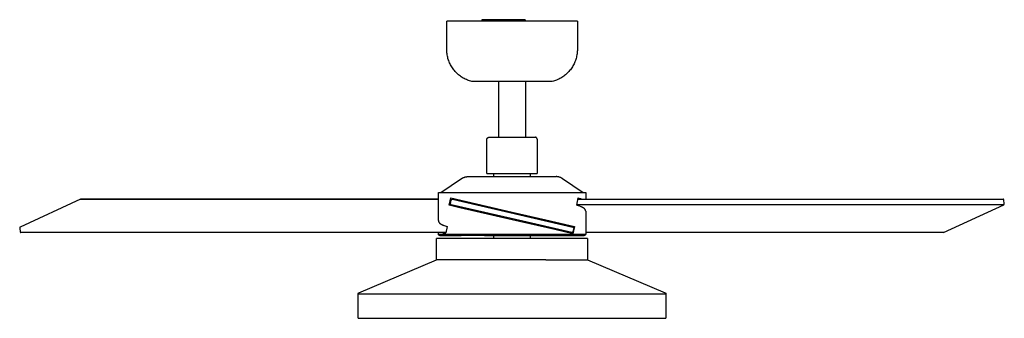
# Model space of a CAD drawing. Header units: millimetres. Extents: x 3041 to 5134, y -14138 to -12727.
# Tile 1 of 24: x 3041 to 4021, y -14138 to -13841. Entities that reach past the tile are written whole.
import ezdxf

# ---------------------------------------------------------------- set-up
doc = ezdxf.new("R2010")
doc.units = ezdxf.units.MM
doc.layers.add('Make2D$Visible$Curvas', color=7, linetype='Continuous')

msp = doc.modelspace()

# ---------------------------------------------------------------- linework, layer by layer
at = {"layer": 'Make2D$Visible$Curvas', "color": 7, "lineweight": -3, "true_color": 0xffffff}
for p, q in [((3465.93, -13870.34), (3465.93, -13842.46)), ((3530.93, -13842.46), (3465.93, -13842.46)), ((3502.21, -13841), (3500.93, -13841)), ((3500.93, -13841), (3500.93, -13842.46)), ((3517.93, -13841), (3502.21, -13841)), ((3502.21, -13841), (3502.21, -13842.46)), ((3520.93, -13841), (3517.93, -13841)), ((3517.93, -13841), (3517.93, -13842.46)), ((3520.93, -13841), (3520.93, -13842.46)), ((3540.93, -13841), (3520.93, -13841)), ((3595.93, -13842.46), (3530.93, -13842.46)), ((3543.93, -13841), (3540.93, -13841)), ((3540.93, -13841), (3540.93, -13842.46)), ((3543.93, -13841), (3543.93, -13842.46)), ((3595.93, -13842.46), (3595.93, -13870.34)), ((3465.93, -13870.34), (3465.93, -13870.34)), ((3465.95, -13871.49), (3465.93, -13870.34)), ((3466.01, -13872.65), (3465.95, -13871.49)), ((3466.11, -13873.79), (3466.01, -13872.65)), ((3466.25, -13874.94), (3466.11, -13873.79)), ((3466.43, -13876.08), (3466.25, -13874.94)), ((3466.65, -13877.21), (3466.43, -13876.08)), ((3466.91, -13878.33), (3466.65, -13877.21)), ((3595.21, -13877.21), (3594.95, -13878.33)), ((3595.43, -13876.08), (3595.21, -13877.21)), ((3595.61, -13874.94), (3595.43, -13876.08)), ((3595.75, -13873.79), (3595.61, -13874.94)), ((3595.85, -13872.65), (3595.75, -13873.79)), ((3595.91, -13871.49), (3595.85, -13872.65)), ((3595.93, -13870.34), (3595.91, -13871.49)), ((3467.21, -13879.45), (3466.91, -13878.33)), ((3467.54, -13880.55), (3467.21, -13879.45)), ((3467.92, -13881.64), (3467.54, -13880.55)), ((3468.33, -13882.72), (3467.92, -13881.64)), ((3468.78, -13883.78), (3468.33, -13882.72)), ((3469.27, -13884.83), (3468.78, -13883.78)), ((3469.79, -13885.86), (3469.27, -13884.83)), ((3470.35, -13886.87), (3469.79, -13885.86)), ((3470.94, -13887.85), (3470.35, -13886.87)), ((3591.52, -13886.87), (3590.92, -13887.85)), ((3592.07, -13885.86), (3591.52, -13886.87)), ((3592.6, -13884.83), (3592.07, -13885.86)), ((3593.08, -13883.78), (3592.6, -13884.83)), ((3593.53, -13882.72), (3593.08, -13883.78)), ((3593.94, -13881.64), (3593.53, -13882.72)), ((3594.32, -13880.55), (3593.94, -13881.64)), ((3594.66, -13879.45), (3594.32, -13880.55)), ((3594.95, -13878.33), (3594.66, -13879.45)), ((3471.57, -13888.82), (3470.94, -13887.85)), ((3472.23, -13889.77), (3471.57, -13888.82)), ((3472.92, -13890.69), (3472.23, -13889.77)), ((3473.64, -13891.59), (3472.92, -13890.69)), ((3474.4, -13892.46), (3473.64, -13891.59)), ((3475.18, -13893.31), (3474.4, -13892.46)), ((3476, -13894.12), (3475.18, -13893.31)), ((3476.84, -13894.91), (3476, -13894.12)), ((3477.71, -13895.67), (3476.84, -13894.91)), ((3478.6, -13896.4), (3477.71, -13895.67)), ((3479.52, -13897.09), (3478.6, -13896.4)), ((3480.46, -13897.76), (3479.52, -13897.09)), ((3582.34, -13897.09), (3581.4, -13897.76)), ((3583.26, -13896.4), (3582.34, -13897.09)), ((3584.16, -13895.67), (3583.26, -13896.4)), ((3585.03, -13894.91), (3584.16, -13895.67)), ((3585.87, -13894.12), (3585.03, -13894.91)), ((3586.68, -13893.31), (3585.87, -13894.12)), ((3587.47, -13892.46), (3586.68, -13893.31)), ((3588.22, -13891.59), (3587.47, -13892.46)), ((3588.95, -13890.69), (3588.22, -13891.59)), ((3589.64, -13889.77), (3588.95, -13890.69)), ((3590.3, -13888.82), (3589.64, -13889.77)), ((3590.92, -13887.85), (3590.3, -13888.82)), ((3481.43, -13898.39), (3480.46, -13897.76)), ((3482.42, -13898.98), (3481.43, -13898.39)), ((3483.42, -13899.55), (3482.42, -13898.98)), ((3484.45, -13900.07), (3483.42, -13899.55)), ((3485.49, -13900.56), (3484.45, -13900.07)), ((3486.55, -13901.02), (3485.49, -13900.56)), ((3487.63, -13901.43), (3486.55, -13901.02)), ((3488.72, -13901.81), (3487.63, -13901.43)), ((3489.82, -13902.15), (3488.72, -13901.81)), ((3490.93, -13902.46), (3489.82, -13902.15)), ((3530.93, -13902.46), (3490.93, -13902.46)), ((3517.69, -13957.86), (3517.69, -13902.46)), ((3570.93, -13902.46), (3530.93, -13902.46)), ((3544.18, -13902.46), (3544.18, -13957.86)), ((3572.05, -13902.15), (3570.93, -13902.46)), ((3573.15, -13901.81), (3572.05, -13902.15)), ((3574.24, -13901.43), (3573.15, -13901.81)), ((3575.31, -13901.02), (3574.24, -13901.43)), ((3576.37, -13900.56), (3575.31, -13901.02)), ((3577.42, -13900.07), (3576.37, -13900.56)), ((3578.44, -13899.55), (3577.42, -13900.07)), ((3579.45, -13898.98), (3578.44, -13899.55)), ((3580.44, -13898.39), (3579.45, -13898.98)), ((3581.4, -13897.76), (3580.44, -13898.39)), ((3505.96, -13959.76), (3505.97, -13959.69)), ((3505.96, -13959.83), (3505.96, -13959.76)), ((3505.96, -13959.9), (3505.96, -13959.83)), ((3505.96, -13993.82), (3505.96, -13959.9)), ((3505.97, -13959.62), (3505.99, -13959.55)), ((3505.97, -13959.69), (3505.97, -13959.62)), ((3505.99, -13959.55), (3506, -13959.48)), ((3506, -13959.48), (3506.01, -13959.42)), ((3506.01, -13959.42), (3506.03, -13959.35)), ((3506.03, -13959.35), (3506.05, -13959.28)), ((3506.05, -13959.28), (3506.07, -13959.21)), ((3506.07, -13959.21), (3506.1, -13959.15)), ((3506.1, -13959.15), (3506.13, -13959.08)), ((3506.13, -13959.08), (3506.15, -13959.02)), ((3506.15, -13959.02), (3506.19, -13958.96)), ((3506.19, -13958.96), (3506.22, -13958.9)), ((3506.22, -13958.9), (3506.25, -13958.84)), ((3506.25, -13958.84), (3506.29, -13958.78)), ((3506.29, -13958.78), (3506.33, -13958.72)), ((3506.33, -13958.72), (3506.37, -13958.66)), ((3506.37, -13958.66), (3506.42, -13958.61)), ((3506.42, -13958.61), (3506.46, -13958.55)), ((3506.46, -13958.55), (3506.51, -13958.5)), ((3506.51, -13958.5), (3506.56, -13958.45)), ((3506.56, -13958.45), (3506.61, -13958.4)), ((3506.61, -13958.4), (3506.66, -13958.35)), ((3506.66, -13958.35), (3506.71, -13958.31)), ((3506.71, -13958.31), (3506.77, -13958.27)), ((3506.77, -13958.27), (3506.82, -13958.23)), ((3506.82, -13958.23), (3506.88, -13958.19)), ((3506.88, -13958.19), (3506.94, -13958.15)), ((3506.94, -13958.15), (3507, -13958.11)), ((3507, -13958.11), (3507.06, -13958.08)), ((3507.06, -13958.08), (3507.13, -13958.05)), ((3507.13, -13958.05), (3507.19, -13958.02)), ((3507.19, -13958.02), (3507.25, -13957.99)), ((3507.25, -13957.99), (3507.32, -13957.97)), ((3507.32, -13957.97), (3507.39, -13957.95)), ((3507.39, -13957.95), (3507.45, -13957.93)), ((3507.45, -13957.93), (3507.52, -13957.91)), ((3507.52, -13957.91), (3507.59, -13957.89)), ((3507.59, -13957.89), (3507.66, -13957.88)), ((3507.66, -13957.88), (3507.73, -13957.87)), ((3507.73, -13957.87), (3507.8, -13957.86)), ((3507.8, -13957.86), (3507.87, -13957.85)), ((3507.87, -13957.85), (3507.94, -13957.85)), ((3507.94, -13957.85), (3508.01, -13957.85)), ((3508.01, -13957.85), (3530.93, -13957.85)), ((3530.93, -13957.86), (3530.93, -13957.85)), ((3530.93, -13957.85), (3530.93, -13957.86)), ((3530.93, -13957.85), (3553.86, -13957.85)), ((3530.93, -13957.86), (3530.93, -13957.86)), ((3553.93, -13957.85), (3553.86, -13957.85)), ((3554, -13957.85), (3553.93, -13957.85)), ((3554.07, -13957.86), (3554, -13957.85)), ((3554.14, -13957.87), (3554.07, -13957.86)), ((3554.21, -13957.88), (3554.14, -13957.87)), ((3554.27, -13957.89), (3554.21, -13957.88)), ((3554.34, -13957.91), (3554.27, -13957.89)), ((3554.41, -13957.93), (3554.34, -13957.91)), ((3554.48, -13957.95), (3554.41, -13957.93)), ((3554.54, -13957.97), (3554.48, -13957.95)), ((3554.61, -13957.99), (3554.54, -13957.97)), ((3554.67, -13958.02), (3554.61, -13957.99)), ((3554.74, -13958.05), (3554.67, -13958.02)), ((3554.8, -13958.08), (3554.74, -13958.05)), ((3554.86, -13958.11), (3554.8, -13958.08)), ((3554.92, -13958.15), (3554.86, -13958.11)), ((3554.98, -13958.19), (3554.92, -13958.15)), ((3555.04, -13958.23), (3554.98, -13958.19)), ((3555.1, -13958.27), (3555.04, -13958.23)), ((3555.15, -13958.31), (3555.1, -13958.27)), ((3555.21, -13958.35), (3555.15, -13958.31)), ((3555.26, -13958.4), (3555.21, -13958.35)), ((3555.31, -13958.45), (3555.26, -13958.4)), ((3555.36, -13958.5), (3555.31, -13958.45)), ((3555.4, -13958.55), (3555.36, -13958.5)), ((3555.45, -13958.61), (3555.4, -13958.55)), ((3555.49, -13958.66), (3555.45, -13958.61)), ((3555.53, -13958.72), (3555.49, -13958.66)), ((3555.57, -13958.78), (3555.53, -13958.72)), ((3555.61, -13958.84), (3555.57, -13958.78)), ((3555.65, -13958.9), (3555.61, -13958.84)), ((3555.68, -13958.96), (3555.65, -13958.9)), ((3555.71, -13959.02), (3555.68, -13958.96)), ((3555.74, -13959.08), (3555.71, -13959.02)), ((3555.77, -13959.15), (3555.74, -13959.08)), ((3555.79, -13959.21), (3555.77, -13959.15)), ((3555.81, -13959.28), (3555.79, -13959.21)), ((3555.83, -13959.35), (3555.81, -13959.28)), ((3555.85, -13959.42), (3555.83, -13959.35)), ((3555.87, -13959.48), (3555.85, -13959.42)), ((3555.88, -13959.55), (3555.87, -13959.48)), ((3555.89, -13959.62), (3555.88, -13959.55)), ((3555.9, -13959.69), (3555.89, -13959.62)), ((3555.9, -13959.76), (3555.9, -13959.69)), ((3555.91, -13959.83), (3555.9, -13959.76)), ((3555.91, -13959.9), (3555.91, -13959.83)), ((3555.91, -13959.9), (3555.91, -13993.82)), ((3505.96, -13993.82), (3530.93, -13993.82)), ((3512.81, -13996.96), (3512.81, -13993.82)), ((3530.93, -13993.82), (3555.91, -13993.82)), ((3549.05, -13993.82), (3549.05, -13996.96)), ((3460.2, -14012.71), (3480.73, -13998.99)), ((3480.73, -13998.99), (3481.07, -13998.77)), ((3480.73, -13998.99), (3480.73, -13998.99)), ((3481.07, -13998.77), (3481.41, -13998.57)), ((3481.41, -13998.57), (3481.76, -13998.38)), ((3481.76, -13998.38), (3482.11, -13998.19)), ((3482.11, -13998.19), (3482.48, -13998.02)), ((3482.48, -13998.02), (3482.84, -13997.87)), ((3482.84, -13997.87), (3483.21, -13997.72)), ((3483.21, -13997.72), (3483.59, -13997.59)), ((3483.59, -13997.59), (3483.97, -13997.47)), ((3483.97, -13997.47), (3484.35, -13997.36)), ((3484.35, -13997.36), (3484.74, -13997.26)), ((3484.74, -13997.26), (3485.13, -13997.18)), ((3485.13, -13997.18), (3485.53, -13997.11)), ((3485.53, -13997.11), (3485.92, -13997.05)), ((3485.92, -13997.05), (3486.32, -13997.01)), ((3486.32, -13997.01), (3486.72, -13996.98)), ((3486.72, -13996.98), (3487.11, -13996.96)), ((3487.11, -13996.96), (3530.93, -13996.96)), ((3530.93, -13996.96), (3574.75, -13996.96)), ((3575.15, -13996.98), (3574.75, -13996.96)), ((3575.55, -13997.01), (3575.15, -13996.98)), ((3575.94, -13997.05), (3575.55, -13997.01)), ((3576.34, -13997.11), (3575.94, -13997.05)), ((3576.73, -13997.18), (3576.34, -13997.11)), ((3577.12, -13997.26), (3576.73, -13997.18)), ((3577.51, -13997.36), (3577.12, -13997.26)), ((3577.89, -13997.47), (3577.51, -13997.36)), ((3578.27, -13997.59), (3577.89, -13997.47)), ((3578.65, -13997.72), (3578.27, -13997.59)), ((3579.02, -13997.87), (3578.65, -13997.72)), ((3579.39, -13998.02), (3579.02, -13997.87)), ((3579.75, -13998.19), (3579.39, -13998.02)), ((3580.1, -13998.38), (3579.75, -13998.19)), ((3580.45, -13998.57), (3580.1, -13998.38)), ((3580.8, -13998.77), (3580.45, -13998.57)), ((3581.13, -13998.99), (3580.8, -13998.77)), ((3581.13, -13998.99), (3601.67, -14012.71)), ((3457.69, -14040.66), (3457.69, -14012.71)), ((3457.69, -14012.71), (3530.93, -14012.71)), ((3530.93, -14012.71), (3604.17, -14012.71)), ((3604.17, -14012.71), (3604.17, -14019.51)), ((3101.59, -14019.53), (3041.66, -14047.2)), ((3101.7, -14019.51), (3101.59, -14019.53)), ((3101.81, -14019.53), (3101.59, -14019.53)), ((3101.81, -14019.53), (3101.7, -14019.51)), ((3101.7, -14019.51), (3457.69, -14019.51)), ((3457.69, -14019.53), (3101.81, -14019.53)), ((3468.43, -14025.5), (3470.13, -14018.17)), ((3469.64, -14023.83), (3469.65, -14023.79)), ((3469.64, -14023.86), (3469.64, -14023.83)), ((3469.64, -14023.9), (3469.64, -14023.86)), ((3469.64, -14023.93), (3469.64, -14023.9)), ((3469.64, -14023.96), (3469.64, -14023.93)), ((3469.64, -14024), (3469.64, -14023.96)), ((3469.65, -14024.03), (3469.64, -14024)), ((3469.65, -14023.76), (3469.66, -14023.73)), ((3469.65, -14023.79), (3469.65, -14023.76)), ((3469.65, -14024.07), (3469.65, -14024.03)), ((3469.66, -14024.1), (3469.65, -14024.07)), ((3469.66, -14023.69), (3470.45, -14020.28)), ((3469.66, -14023.73), (3469.66, -14023.69)), ((3469.66, -14024.13), (3469.66, -14024.1)), ((3469.67, -14024.17), (3469.66, -14024.13)), ((3469.68, -14024.2), (3469.67, -14024.17)), ((3469.69, -14024.23), (3469.68, -14024.2)), ((3469.7, -14024.26), (3469.69, -14024.23)), ((3469.71, -14024.3), (3469.7, -14024.26)), ((3469.73, -14024.33), (3469.71, -14024.3)), ((3469.74, -14024.36), (3469.73, -14024.33)), ((3469.76, -14024.39), (3469.74, -14024.36)), ((3469.77, -14024.42), (3469.76, -14024.39)), ((3469.79, -14024.45), (3469.77, -14024.42)), ((3469.81, -14024.48), (3469.79, -14024.45)), ((3469.83, -14024.5), (3469.81, -14024.48)), ((3469.85, -14024.53), (3469.83, -14024.5)), ((3469.87, -14024.56), (3469.85, -14024.53)), ((3469.89, -14024.58), (3469.87, -14024.56)), ((3469.92, -14024.61), (3469.89, -14024.58)), ((3469.94, -14024.63), (3469.92, -14024.61)), ((3469.97, -14024.66), (3469.94, -14024.63)), ((3469.99, -14024.68), (3469.97, -14024.66)), ((3470.02, -14024.7), (3469.99, -14024.68)), ((3470.04, -14024.72), (3470.02, -14024.7)), ((3470.07, -14024.74), (3470.04, -14024.72)), ((3470.1, -14024.76), (3470.07, -14024.74)), ((3470.13, -14018.17), (3495.46, -14024.02)), ((3470.45, -14020.28), (3470.46, -14020.25)), ((3470.46, -14020.25), (3470.47, -14020.22)), ((3470.47, -14020.22), (3470.48, -14020.18)), ((3470.48, -14020.18), (3470.49, -14020.15)), ((3470.49, -14020.15), (3470.5, -14020.12)), ((3470.5, -14020.12), (3470.52, -14020.09)), ((3470.52, -14020.09), (3470.53, -14020.06)), ((3470.53, -14020.06), (3470.55, -14020.03)), ((3470.55, -14020.03), (3470.57, -14020)), ((3470.57, -14020), (3470.58, -14019.97)), ((3470.58, -14019.97), (3470.6, -14019.94)), ((3470.6, -14019.94), (3470.62, -14019.91)), ((3470.62, -14019.91), (3470.64, -14019.89)), ((3470.64, -14019.89), (3470.66, -14019.86)), ((3470.66, -14019.86), (3470.69, -14019.83)), ((3470.69, -14019.83), (3470.71, -14019.81)), ((3470.71, -14019.81), (3470.73, -14019.78)), ((3470.73, -14019.78), (3470.76, -14019.76)), ((3470.76, -14019.76), (3470.79, -14019.74)), ((3470.79, -14019.74), (3470.81, -14019.72)), ((3470.81, -14019.72), (3470.84, -14019.7)), ((3470.84, -14019.7), (3470.87, -14019.68)), ((3470.87, -14019.68), (3470.9, -14019.66)), ((3470.9, -14019.66), (3470.93, -14019.64)), ((3470.93, -14019.64), (3470.96, -14019.63)), ((3470.96, -14019.63), (3470.99, -14019.61)), ((3470.99, -14019.61), (3471.02, -14019.6)), ((3471.02, -14019.6), (3471.05, -14019.58)), ((3471.05, -14019.58), (3471.08, -14019.57)), ((3471.08, -14019.57), (3471.11, -14019.56)), ((3471.11, -14019.56), (3471.14, -14019.55)), ((3471.14, -14019.55), (3471.18, -14019.54)), ((3471.18, -14019.54), (3471.21, -14019.53)), ((3471.21, -14019.53), (3471.24, -14019.52)), ((3471.24, -14019.52), (3471.28, -14019.52)), ((3471.28, -14019.52), (3471.31, -14019.51)), ((3471.31, -14019.51), (3471.35, -14019.51)), ((3471.35, -14019.51), (3471.38, -14019.51)), ((3471.38, -14019.51), (3471.41, -14019.51)), ((3471.41, -14019.51), (3471.45, -14019.51)), ((3471.45, -14019.51), (3471.48, -14019.51)), ((3471.48, -14019.51), (3471.52, -14019.51)), ((3471.52, -14019.51), (3471.55, -14019.52)), ((3471.55, -14019.52), (3471.58, -14019.52)), ((3471.58, -14019.52), (3471.62, -14019.53)), ((3471.62, -14019.53), (3471.65, -14019.53)), ((3471.65, -14019.53), (3591.5, -14047.2)), ((3495.46, -14024.02), (3530.93, -14032.21)), ((3595.25, -14025.5), (3596.7, -14018.17)), ((3596.45, -14019.51), (4019.67, -14019.51)), ((3597.24, -14019.51), (3596.5, -14019.22)), ((3596.7, -14018.17), (3597.44, -14018.39)), ((3597.44, -14018.39), (3598.17, -14018.64)), ((3598.17, -14018.64), (3598.9, -14018.9)), ((3598.9, -14018.9), (3599.61, -14019.19)), ((3599.61, -14019.19), (3600.32, -14019.51)), ((4019.67, -14019.51), (4019.56, -14019.53)), ((4019.69, -14019.52), (4019.67, -14019.51)), ((4019.72, -14019.53), (4019.69, -14019.52)), ((4019.74, -14019.54), (4019.72, -14019.53)), ((4019.76, -14019.55), (4019.74, -14019.54)), ((4019.79, -14019.56), (4019.76, -14019.55)), ((4019.81, -14019.58), (4019.79, -14019.56)), ((4019.83, -14019.59), (4019.81, -14019.58)), ((4019.85, -14019.61), (4019.83, -14019.59)), ((4019.87, -14019.62), (4019.85, -14019.61)), ((4019.89, -14019.64), (4019.87, -14019.62)), ((4019.91, -14019.65), (4019.89, -14019.64)), ((4019.93, -14019.67), (4019.91, -14019.65)), ((4019.95, -14019.69), (4019.93, -14019.67)), ((4019.97, -14019.71), (4019.95, -14019.69)), ((4019.98, -14019.73), (4019.97, -14019.71)), ((4020, -14019.75), (4019.98, -14019.73)), ((4020.02, -14019.77), (4020, -14019.75)), ((4020.03, -14019.79), (4020.02, -14019.77)), ((4020.04, -14019.81), (4020.03, -14019.79)), ((4020.06, -14019.83), (4020.04, -14019.81)), ((4020.07, -14019.86), (4020.06, -14019.83)), ((4020.08, -14019.88), (4020.07, -14019.86)), ((4020.09, -14019.9), (4020.08, -14019.88)), ((4020.1, -14019.93), (4020.09, -14019.9)), ((4020.11, -14019.95), (4020.1, -14019.93)), ((4020.12, -14019.98), (4020.11, -14019.95)), ((4020.13, -14020), (4020.12, -14019.98)), ((4020.14, -14020.03), (4020.13, -14020)), ((4020.14, -14020.05), (4020.14, -14020.03)), ((4020.15, -14020.08), (4020.14, -14020.05)), ((4020.15, -14020.1), (4020.15, -14020.08)), ((4020.16, -14020.13), (4020.15, -14020.1)), ((4020.16, -14020.15), (4020.16, -14020.13)), ((4020.16, -14020.18), (4020.16, -14020.15)), ((4020.16, -14020.2), (4020.16, -14020.18)), ((4020.16, -14020.23), (4020.16, -14020.2)), ((4020.16, -14020.26), (4020.16, -14020.23)), ((4020.16, -14020.28), (4020.16, -14020.26)), ((4020.55, -14023.69), (4020.16, -14020.28)), ((4020.29, -14024.77), (4020.32, -14024.74)), ((4020.32, -14024.74), (4020.35, -14024.7)), ((4020.35, -14024.7), (4020.37, -14024.67)), ((4020.37, -14024.67), (4020.39, -14024.63)), ((4020.39, -14024.63), (4020.41, -14024.6)), ((4020.41, -14024.6), (4020.43, -14024.56)), ((4020.43, -14024.56), (4020.45, -14024.52)), ((4020.45, -14024.52), (4020.47, -14024.48)), ((4020.47, -14024.48), (4020.49, -14024.44)), ((4020.49, -14024.44), (4020.5, -14024.4)), ((4020.5, -14024.4), (4020.52, -14024.36)), ((4020.52, -14024.36), (4020.53, -14024.32)), ((4020.53, -14024.32), (4020.54, -14024.28)), ((4020.54, -14024.28), (4020.55, -14024.24)), ((4020.56, -14023.73), (4020.55, -14023.69)), ((4020.55, -14024.24), (4020.56, -14024.2)), ((4020.57, -14023.78), (4020.56, -14023.73)), ((4020.56, -14024.2), (4020.57, -14024.16)), ((4020.57, -14023.82), (4020.57, -14023.78)), ((4020.58, -14023.86), (4020.57, -14023.82)), ((4020.57, -14024.11), (4020.58, -14024.07)), ((4020.57, -14024.16), (4020.57, -14024.11)), ((4020.58, -14023.9), (4020.58, -14023.86)), ((4020.58, -14023.95), (4020.58, -14023.9)), ((4020.58, -14023.99), (4020.58, -14023.95)), ((4020.58, -14024.03), (4020.58, -14023.99)), ((4020.58, -14024.07), (4020.58, -14024.03)), ((3478.89, -14027.91), (3468.43, -14025.5)), ((3470.13, -14024.78), (3470.1, -14024.76)), ((3470.16, -14024.8), (3470.13, -14024.78)), ((3470.19, -14024.81), (3470.16, -14024.8)), ((3470.22, -14024.83), (3470.19, -14024.81)), ((3470.25, -14024.84), (3470.22, -14024.83)), ((3470.28, -14024.85), (3470.25, -14024.84)), ((3470.32, -14024.86), (3470.28, -14024.85)), ((3470.35, -14024.87), (3470.32, -14024.86)), ((3470.38, -14024.88), (3470.35, -14024.87)), ((3470.41, -14024.89), (3470.38, -14024.88)), ((3496.64, -14030.95), (3470.41, -14024.89)), ((3530.93, -14039.93), (3478.89, -14027.91)), ((3496.64, -14030.95), (3496.64, -14030.95)), ((3541.78, -14041.37), (3496.64, -14030.95)), ((3512.33, -14027.91), (3512.34, -14027.91)), ((3513.53, -14028.19), (3513.53, -14028.19)), ((3530.93, -14032.21), (3564.51, -14039.96)), ((3596.11, -14025.72), (3595.25, -14025.5)), ((4020.18, -14024.89), (3595.38, -14024.89)), ((3596.92, -14025.96), (3596.11, -14025.72)), ((3597.7, -14026.2), (3596.92, -14025.96)), ((3598.44, -14026.45), (3597.7, -14026.2)), ((3599.13, -14026.71), (3598.44, -14026.45)), ((3599.78, -14026.98), (3599.13, -14026.71)), ((3600.09, -14027.12), (3599.78, -14026.98)), ((3600.39, -14027.26), (3600.09, -14027.12)), ((3600.68, -14027.41), (3600.39, -14027.26)), ((3600.95, -14027.55), (3600.68, -14027.41)), ((3601.22, -14027.7), (3600.95, -14027.55)), ((3601.47, -14027.85), (3601.22, -14027.7)), ((3601.72, -14028), (3601.47, -14027.85)), ((3601.95, -14028.15), (3601.72, -14028)), ((3602.17, -14028.3), (3601.95, -14028.15)), ((3602.38, -14028.46), (3602.17, -14028.3)), ((3602.58, -14028.62), (3602.38, -14028.46)), ((3602.67, -14028.7), (3602.58, -14028.62)), ((3602.76, -14028.78), (3602.67, -14028.7)), ((3602.85, -14028.86), (3602.76, -14028.78)), ((3602.94, -14028.94), (3602.85, -14028.86)), ((3603.02, -14029.02), (3602.94, -14028.94)), ((3603.1, -14029.1), (3603.02, -14029.02)), ((3603.18, -14029.18), (3603.1, -14029.1)), ((3603.25, -14029.26), (3603.18, -14029.18)), ((3603.32, -14029.35), (3603.25, -14029.26)), ((3603.39, -14029.43), (3603.32, -14029.35)), ((3603.46, -14029.51), (3603.39, -14029.43)), ((3603.52, -14029.6), (3603.46, -14029.51)), ((3603.58, -14029.68), (3603.52, -14029.6)), ((3603.64, -14029.77), (3603.58, -14029.68)), ((3603.69, -14029.85), (3603.64, -14029.77)), ((3603.74, -14029.94), (3603.69, -14029.85)), ((3603.79, -14030.02), (3603.74, -14029.94)), ((3603.84, -14030.11), (3603.79, -14030.02)), ((3603.88, -14030.2), (3603.84, -14030.11)), ((3603.93, -14030.29), (3603.88, -14030.2)), ((3603.96, -14030.39), (3603.93, -14030.29)), ((3604, -14030.48), (3603.96, -14030.39)), ((3604.03, -14030.58), (3604, -14030.48)), ((3604.06, -14030.67), (3604.03, -14030.58)), ((3604.09, -14030.77), (3604.06, -14030.67)), ((3604.11, -14030.87), (3604.09, -14030.77)), ((3604.13, -14030.97), (3604.11, -14030.87)), ((3604.15, -14031.07), (3604.13, -14030.97)), ((3604.16, -14031.17), (3604.15, -14031.07)), ((3604.17, -14031.27), (3604.16, -14031.17)), ((3604.17, -14031.37), (3604.17, -14031.27)), ((3604.17, -14031.47), (3604.17, -14031.37)), ((3604.17, -14031.47), (3604.17, -14054.08)), ((3960.25, -14052.56), (4020.18, -14024.89)), ((4020.18, -14024.89), (4020.21, -14024.86)), ((4020.21, -14024.86), (4020.24, -14024.83)), ((4020.24, -14024.83), (4020.27, -14024.8)), ((4020.27, -14024.8), (4020.29, -14024.77)), ((3457.69, -14040.66), (3457.69, -14040.72)), ((3457.69, -14040.72), (3457.69, -14040.77)), ((3457.69, -14040.77), (3457.69, -14040.83)), ((3457.69, -14040.83), (3457.7, -14040.88)), ((3457.7, -14040.88), (3457.7, -14040.94)), ((3457.7, -14040.94), (3457.71, -14040.99)), ((3457.71, -14040.99), (3457.72, -14041.05)), ((3457.72, -14041.05), (3457.72, -14041.1)), ((3457.72, -14041.1), (3457.73, -14041.16)), ((3457.73, -14041.16), (3457.74, -14041.21)), ((3457.74, -14041.21), (3457.75, -14041.27)), ((3457.75, -14041.27), (3457.77, -14041.32)), ((3457.77, -14041.32), (3457.78, -14041.38)), ((3457.78, -14041.38), (3457.79, -14041.43)), ((3457.79, -14041.43), (3457.81, -14041.48)), ((3457.81, -14041.48), (3457.83, -14041.54)), ((3457.83, -14041.54), (3457.84, -14041.59)), ((3457.84, -14041.59), (3457.86, -14041.65)), ((3457.86, -14041.65), (3457.88, -14041.7)), ((3457.88, -14041.7), (3457.9, -14041.75)), ((3457.9, -14041.75), (3457.93, -14041.81)), ((3457.93, -14041.81), (3457.95, -14041.86)), ((3457.95, -14041.86), (3457.97, -14041.91)), ((3457.97, -14041.91), (3458, -14041.97)), ((3458, -14041.97), (3458.05, -14042.07)), ((3458.05, -14042.07), (3458.11, -14042.18)), ((3458.11, -14042.18), (3458.17, -14042.28)), ((3458.17, -14042.28), (3458.24, -14042.39)), ((3458.24, -14042.39), (3458.31, -14042.49)), ((3458.31, -14042.49), (3458.38, -14042.59)), ((3458.38, -14042.59), (3458.46, -14042.7)), ((3458.46, -14042.7), (3458.55, -14042.8)), ((3458.55, -14042.8), (3458.64, -14042.9)), ((3458.64, -14042.9), (3458.73, -14043)), ((3458.73, -14043), (3458.83, -14043.1)), ((3458.83, -14043.1), (3458.93, -14043.2)), ((3458.93, -14043.2), (3459.03, -14043.3)), ((3459.03, -14043.3), (3459.14, -14043.4)), ((3459.14, -14043.4), (3459.26, -14043.49)), ((3459.26, -14043.49), (3459.38, -14043.59)), ((3459.38, -14043.59), (3459.5, -14043.69)), ((3459.5, -14043.69), (3459.63, -14043.78)), ((3459.63, -14043.78), (3459.76, -14043.88)), ((3459.76, -14043.88), (3459.9, -14043.97)), ((3459.9, -14043.97), (3460.18, -14044.16)), ((3460.18, -14044.16), (3460.48, -14044.34)), ((3573.38, -14049.73), (3531.06, -14039.96)), ((3590.26, -14052.56), (3541.78, -14041.37)), ((3548.34, -14043.95), (3548.35, -14043.95)), ((3550.99, -14043.5), (3551, -14043.49)), ((3552.18, -14043.77), (3552.18, -14043.77)), ((3564.51, -14039.96), (3593.19, -14046.58)), ((3041.21, -14047.88), (3041.2, -14047.92)), ((3041.2, -14047.92), (3041.2, -14047.95)), ((3041.2, -14047.95), (3041.2, -14047.98)), ((3041.2, -14047.98), (3041.2, -14048.02)), ((3041.2, -14048.02), (3041.2, -14048.05)), ((3041.2, -14048.05), (3041.2, -14048.08)), ((3041.2, -14048.08), (3041.21, -14048.12)), ((3041.22, -14047.82), (3041.21, -14047.85)), ((3041.21, -14047.85), (3041.21, -14047.88)), ((3041.21, -14048.12), (3041.21, -14048.15)), ((3041.21, -14048.15), (3041.22, -14048.18)), ((3041.23, -14047.75), (3041.22, -14047.78)), ((3041.22, -14047.78), (3041.22, -14047.82)), ((3041.22, -14048.18), (3041.22, -14048.21)), ((3041.22, -14048.21), (3041.23, -14048.25)), ((3041.24, -14047.72), (3041.23, -14047.75)), ((3041.23, -14048.25), (3041.24, -14048.28)), ((3041.25, -14047.69), (3041.24, -14047.72)), ((3041.24, -14048.28), (3041.25, -14048.31)), ((3041.26, -14047.66), (3041.25, -14047.69)), ((3041.25, -14048.31), (3041.26, -14048.34)), ((3041.27, -14047.63), (3041.26, -14047.66)), ((3041.26, -14048.34), (3041.28, -14048.37)), ((3041.29, -14047.6), (3041.27, -14047.63)), ((3041.28, -14048.37), (3041.29, -14048.4)), ((3041.3, -14047.57), (3041.29, -14047.6)), ((3041.29, -14048.4), (3041.68, -14051.81)), ((3041.32, -14047.54), (3041.3, -14047.57)), ((3041.33, -14047.51), (3041.32, -14047.54)), ((3041.35, -14047.48), (3041.33, -14047.51)), ((3041.37, -14047.45), (3041.35, -14047.48)), ((3041.39, -14047.43), (3041.37, -14047.45)), ((3041.41, -14047.4), (3041.39, -14047.43)), ((3041.43, -14047.37), (3041.41, -14047.4)), ((3041.45, -14047.35), (3041.43, -14047.37)), ((3041.48, -14047.32), (3041.45, -14047.35)), ((3041.5, -14047.3), (3041.48, -14047.32)), ((3041.53, -14047.28), (3041.5, -14047.3)), ((3041.55, -14047.26), (3041.53, -14047.28)), ((3041.58, -14047.24), (3041.55, -14047.26)), ((3041.6, -14047.22), (3041.58, -14047.24)), ((3041.63, -14047.2), (3041.6, -14047.22)), ((3041.63, -14047.2), (3041.67, -14047.2)), ((3041.68, -14051.81), (3041.68, -14051.84)), ((3041.68, -14051.84), (3041.68, -14051.86)), ((3041.68, -14051.86), (3041.68, -14051.89)), ((3041.68, -14051.89), (3041.68, -14051.92)), ((3041.68, -14051.92), (3041.68, -14051.94)), ((3041.68, -14051.94), (3041.68, -14051.97)), ((3041.68, -14051.97), (3041.69, -14051.99)), ((3041.69, -14051.99), (3041.69, -14052.02)), ((3041.69, -14052.02), (3041.7, -14052.04)), ((3041.7, -14052.04), (3041.7, -14052.07)), ((3041.7, -14052.07), (3041.71, -14052.09)), ((3041.71, -14052.09), (3041.72, -14052.12)), ((3041.72, -14052.12), (3041.73, -14052.14)), ((3041.73, -14052.14), (3041.74, -14052.17)), ((3041.74, -14052.17), (3041.75, -14052.19)), ((3041.75, -14052.19), (3041.76, -14052.21)), ((3041.76, -14052.21), (3041.77, -14052.24)), ((3041.77, -14052.24), (3041.78, -14052.26)), ((3041.78, -14052.26), (3041.8, -14052.28)), ((3041.8, -14052.28), (3041.81, -14052.3)), ((3041.81, -14052.3), (3041.82, -14052.32)), ((3041.82, -14052.32), (3041.84, -14052.35)), ((3041.84, -14052.35), (3041.86, -14052.37)), ((3041.86, -14052.37), (3041.87, -14052.39)), ((3041.87, -14052.39), (3041.89, -14052.4)), ((3041.89, -14052.4), (3041.91, -14052.42)), ((3041.91, -14052.42), (3041.93, -14052.44)), ((3041.93, -14052.44), (3041.95, -14052.46)), ((3041.95, -14052.46), (3041.97, -14052.47)), ((3041.97, -14052.47), (3041.99, -14052.49)), ((3041.99, -14052.49), (3042.01, -14052.5)), ((3042.01, -14052.5), (3042.03, -14052.52)), ((3042.03, -14052.52), (3042.05, -14052.53)), ((3042.05, -14052.53), (3042.08, -14052.54)), ((3042.08, -14052.54), (3042.1, -14052.56)), ((3042.1, -14052.56), (3042.12, -14052.57)), ((3042.12, -14052.57), (3042.15, -14052.58)), ((3042.15, -14052.58), (3042.17, -14052.59)), ((3042.17, -14052.59), (3042.28, -14052.56)), ((3465.23, -14052.59), (3042.17, -14052.59)), ((3457.69, -14054.08), (3457.69, -14052.58)), ((3457.69, -14054.13), (3457.69, -14054.08)), ((3457.69, -14054.08), (3530.93, -14054.08)), ((3460.48, -14044.34), (3460.8, -14044.52)), ((3460.8, -14044.52), (3461.13, -14044.7)), ((3461.13, -14044.7), (3461.49, -14044.88)), ((3462.15, -14052.9), (3461.46, -14052.59)), ((3461.49, -14044.88), (3461.85, -14045.05)), ((3461.6, -14044.93), (3461.6, -14044.93)), ((3461.85, -14045.05), (3462.24, -14045.22)), ((3462.85, -14053.18), (3462.15, -14052.9)), ((3462.24, -14045.22), (3462.64, -14045.38)), ((3462.64, -14045.38), (3463.05, -14045.54)), ((3463.55, -14053.45), (3462.85, -14053.18)), ((3463.05, -14045.54), (3463.49, -14045.7)), ((3463.49, -14045.7), (3464.4, -14046.01)), ((3464.26, -14053.69), (3463.55, -14053.45)), ((3464.98, -14053.91), (3464.26, -14053.69)), ((3464.4, -14046.01), (3465.37, -14046.3)), ((3466.4, -14046.58), (3465.18, -14052.84)), ((3465.37, -14046.3), (3466.4, -14046.58)), ((3466.26, -14047.2), (3466.27, -14047.2)), ((3530.93, -14054.08), (3604.17, -14054.08)), ((3568.69, -14047.58), (3568.68, -14047.58)), ((3591.5, -14053.91), (3573.38, -14049.73)), ((3590.71, -14052.56), (3590.26, -14052.56)), ((3590.29, -14052.57), (3590.26, -14052.56)), ((3590.33, -14052.57), (3590.29, -14052.57)), ((3590.36, -14052.58), (3590.33, -14052.57)), ((3590.39, -14052.58), (3590.36, -14052.58)), ((3590.43, -14052.58), (3590.39, -14052.58)), ((3590.46, -14052.59), (3590.43, -14052.58)), ((3590.49, -14052.59), (3590.46, -14052.59)), ((3590.53, -14052.59), (3590.49, -14052.59)), ((3590.56, -14052.58), (3590.53, -14052.59)), ((3590.59, -14052.58), (3590.56, -14052.58)), ((3590.62, -14052.58), (3590.59, -14052.58)), ((3590.66, -14052.57), (3590.62, -14052.58)), ((3590.69, -14052.57), (3590.66, -14052.57)), ((3590.72, -14052.56), (3590.69, -14052.57)), ((3590.75, -14052.55), (3590.72, -14052.56)), ((3590.79, -14052.54), (3590.75, -14052.55)), ((3590.82, -14052.53), (3590.79, -14052.54)), ((3590.85, -14052.52), (3590.82, -14052.53)), ((3590.88, -14052.51), (3590.85, -14052.52)), ((3590.91, -14052.49), (3590.88, -14052.51)), ((3590.94, -14052.48), (3590.91, -14052.49)), ((3590.97, -14052.46), (3590.94, -14052.48)), ((3591, -14052.45), (3590.97, -14052.46)), ((3591.03, -14052.43), (3591, -14052.45)), ((3591.06, -14052.41), (3591.03, -14052.43)), ((3591.08, -14052.39), (3591.06, -14052.41)), ((3591.11, -14052.37), (3591.08, -14052.39)), ((3591.14, -14052.35), (3591.11, -14052.37)), ((3591.16, -14052.33), (3591.14, -14052.35)), ((3591.18, -14052.3), (3591.16, -14052.33)), ((3591.21, -14052.28), (3591.18, -14052.3)), ((3591.23, -14052.25), (3591.21, -14052.28)), ((3591.25, -14052.23), (3591.23, -14052.25)), ((3591.27, -14052.2), (3591.25, -14052.23)), ((3591.29, -14052.18), (3591.27, -14052.2)), ((3591.31, -14052.15), (3591.29, -14052.18)), ((3591.33, -14052.12), (3591.31, -14052.15)), ((3591.35, -14052.09), (3591.33, -14052.12)), ((3591.37, -14052.06), (3591.35, -14052.09)), ((3591.38, -14052.03), (3591.37, -14052.06)), ((3591.4, -14052), (3591.38, -14052.03)), ((3591.41, -14051.97), (3591.4, -14052)), ((3591.42, -14051.94), (3591.41, -14051.97)), ((3591.43, -14051.91), (3591.42, -14051.94)), ((3591.44, -14051.88), (3591.43, -14051.91)), ((3591.45, -14051.84), (3591.44, -14051.88)), ((3591.46, -14051.81), (3591.45, -14051.84)), ((3592.25, -14048.4), (3591.46, -14051.81)), ((3593.19, -14046.58), (3591.5, -14053.91)), ((3591.5, -14047.2), (3591.53, -14047.2)), ((3591.53, -14047.2), (3591.55, -14047.2)), ((3591.55, -14047.2), (3591.58, -14047.2)), ((3591.58, -14047.2), (3591.61, -14047.2)), ((3591.61, -14047.2), (3591.64, -14047.2)), ((3591.64, -14047.2), (3591.66, -14047.21)), ((3591.66, -14047.21), (3591.69, -14047.21)), ((3591.69, -14047.21), (3591.72, -14047.21)), ((3591.72, -14047.21), (3591.75, -14047.22)), ((3591.75, -14047.22), (3591.77, -14047.23)), ((3591.77, -14047.23), (3591.8, -14047.23)), ((3591.8, -14047.23), (3591.83, -14047.24)), ((3591.83, -14047.24), (3591.85, -14047.25)), ((3591.85, -14047.25), (3591.88, -14047.26)), ((3591.88, -14047.26), (3591.9, -14047.27)), ((3591.9, -14047.27), (3591.93, -14047.29)), ((3591.93, -14047.29), (3591.95, -14047.3)), ((3591.95, -14047.3), (3591.98, -14047.31)), ((3591.98, -14047.31), (3592, -14047.33)), ((3592, -14047.33), (3592.02, -14047.34)), ((3592.02, -14047.34), (3592.04, -14047.36)), ((3592.04, -14047.36), (3592.07, -14047.38)), ((3592.07, -14047.38), (3592.09, -14047.39)), ((3592.09, -14047.39), (3592.11, -14047.41)), ((3592.11, -14047.41), (3592.13, -14047.43)), ((3592.13, -14047.43), (3592.15, -14047.45)), ((3592.15, -14047.45), (3592.17, -14047.47)), ((3592.17, -14047.47), (3592.18, -14047.49)), ((3592.18, -14047.49), (3592.2, -14047.52)), ((3592.2, -14047.52), (3592.22, -14047.54)), ((3592.22, -14047.54), (3592.23, -14047.56)), ((3592.23, -14047.56), (3592.25, -14047.58)), ((3592.25, -14047.58), (3592.26, -14047.61)), ((3592.26, -14048.38), (3592.25, -14048.4)), ((3592.26, -14047.61), (3592.27, -14047.63)), ((3592.27, -14048.35), (3592.26, -14048.38)), ((3592.27, -14047.63), (3592.29, -14047.66)), ((3592.29, -14048.33), (3592.27, -14048.35)), ((3592.29, -14047.66), (3592.3, -14047.68)), ((3592.3, -14048.3), (3592.29, -14048.33)), ((3592.3, -14047.68), (3592.31, -14047.71)), ((3592.31, -14048.28), (3592.3, -14048.3)), ((3592.31, -14047.71), (3592.32, -14047.73)), ((3592.32, -14048.25), (3592.31, -14048.28)), ((3592.32, -14047.73), (3592.33, -14047.76)), ((3592.33, -14048.22), (3592.32, -14048.25)), ((3592.33, -14047.76), (3592.33, -14047.79)), ((3592.33, -14047.79), (3592.34, -14047.81)), ((3592.34, -14048.17), (3592.33, -14048.2)), ((3592.33, -14048.2), (3592.33, -14048.22)), ((3592.34, -14047.81), (3592.35, -14047.84)), ((3592.35, -14048.14), (3592.34, -14048.17)), ((3592.35, -14047.84), (3592.35, -14047.87)), ((3592.35, -14047.87), (3592.35, -14047.9)), ((3592.35, -14047.9), (3592.36, -14047.92)), ((3592.36, -14048.06), (3592.35, -14048.09)), ((3592.35, -14048.09), (3592.35, -14048.12)), ((3592.35, -14048.12), (3592.35, -14048.14)), ((3592.36, -14047.92), (3592.36, -14047.95)), ((3592.36, -14047.95), (3592.36, -14047.98)), ((3592.36, -14047.98), (3592.36, -14048.01)), ((3592.36, -14048.01), (3592.36, -14048.03)), ((3592.36, -14048.03), (3592.36, -14048.06)), ((3604.17, -14054.08), (3604.17, -14054.13)), ((3960.25, -14052.56), (3604.18, -14052.56)), ((3960.14, -14052.59), (3604.18, -14052.59)), ((3960.03, -14052.56), (3960.14, -14052.59)), ((3960.14, -14052.59), (3960.25, -14052.56)), ((3457.69, -14054.18), (3457.69, -14054.13)), ((3457.7, -14054.24), (3457.69, -14054.18)), ((3457.7, -14054.29), (3457.7, -14054.24)), ((3457.71, -14054.34), (3457.7, -14054.29)), ((3457.72, -14054.39), (3457.71, -14054.34)), ((3457.73, -14054.44), (3457.72, -14054.39)), ((3457.75, -14054.49), (3457.73, -14054.44)), ((3457.76, -14054.54), (3457.75, -14054.49)), ((3457.78, -14054.58), (3457.76, -14054.54)), ((3457.79, -14054.63), (3457.78, -14054.58)), ((3457.81, -14054.68), (3457.79, -14054.63)), ((3457.84, -14054.73), (3457.81, -14054.68)), ((3457.86, -14054.77), (3457.84, -14054.73)), ((3457.88, -14054.82), (3457.86, -14054.77)), ((3457.91, -14054.86), (3457.88, -14054.82)), ((3457.94, -14054.9), (3457.91, -14054.86)), ((3457.96, -14054.95), (3457.94, -14054.9)), ((3457.99, -14054.99), (3457.96, -14054.95)), ((3458.03, -14055.03), (3457.99, -14054.99)), ((3458.06, -14055.07), (3458.03, -14055.03)), ((3458.09, -14055.11), (3458.06, -14055.07)), ((3458.13, -14055.14), (3458.09, -14055.11)), ((3458.17, -14055.18), (3458.13, -14055.14)), ((3458.2, -14055.21), (3458.17, -14055.18)), ((3458.24, -14055.25), (3458.2, -14055.21)), ((3458.28, -14055.28), (3458.24, -14055.25)), ((3458.32, -14055.31), (3458.28, -14055.28)), ((3458.37, -14055.34), (3458.32, -14055.31)), ((3458.41, -14055.36), (3458.37, -14055.34)), ((3458.45, -14055.39), (3458.41, -14055.36)), ((3458.5, -14055.41), (3458.45, -14055.39)), ((3458.55, -14055.44), (3458.5, -14055.41)), ((3458.59, -14055.46), (3458.55, -14055.44)), ((3458.64, -14055.48), (3458.59, -14055.46)), ((3458.69, -14055.5), (3458.64, -14055.48)), ((3458.74, -14055.51), (3458.69, -14055.5)), ((3458.78, -14055.53), (3458.74, -14055.51)), ((3458.83, -14055.54), (3458.78, -14055.53)), ((3458.88, -14055.55), (3458.83, -14055.54)), ((3458.93, -14055.56), (3458.88, -14055.55)), ((3458.99, -14055.57), (3458.93, -14055.56)), ((3459.04, -14055.57), (3458.99, -14055.57)), ((3459.09, -14055.58), (3459.04, -14055.57)), ((3459.14, -14055.58), (3459.09, -14055.58)), ((3459.19, -14055.58), (3459.14, -14055.58)), ((3459.19, -14055.58), (3480.2, -14055.58)), ((3503.48, -14055.58), (3480.2, -14055.58)), ((3503.48, -14055.58), (3530.27, -14055.58)), ((3512.79, -14058.55), (3512.79, -14055.58)), ((3530.27, -14055.58), (3530.93, -14055.58)), ((3530.93, -14055.58), (3558.39, -14055.58)), ((3549.07, -14055.58), (3549.07, -14058.56)), ((3558.39, -14055.58), (3581.66, -14055.58)), ((3581.66, -14055.58), (3602.67, -14055.58)), ((3602.73, -14055.58), (3602.67, -14055.58)), ((3602.78, -14055.58), (3602.73, -14055.58)), ((3602.83, -14055.57), (3602.78, -14055.58)), ((3602.88, -14055.57), (3602.83, -14055.57)), ((3602.93, -14055.56), (3602.88, -14055.57)), ((3602.98, -14055.55), (3602.93, -14055.56)), ((3603.03, -14055.54), (3602.98, -14055.55)), ((3603.08, -14055.53), (3603.03, -14055.54)), ((3603.13, -14055.51), (3603.08, -14055.53)), ((3603.18, -14055.5), (3603.13, -14055.51)), ((3603.22, -14055.48), (3603.18, -14055.5)), ((3603.27, -14055.46), (3603.22, -14055.48)), ((3603.32, -14055.44), (3603.27, -14055.46)), ((3603.36, -14055.41), (3603.32, -14055.44)), ((3603.41, -14055.39), (3603.36, -14055.41)), ((3603.45, -14055.36), (3603.41, -14055.39)), ((3603.5, -14055.34), (3603.45, -14055.36)), ((3603.54, -14055.31), (3603.5, -14055.34)), ((3603.58, -14055.28), (3603.54, -14055.31)), ((3603.62, -14055.25), (3603.58, -14055.28)), ((3603.66, -14055.21), (3603.62, -14055.25)), ((3603.7, -14055.18), (3603.66, -14055.21)), ((3603.74, -14055.14), (3603.7, -14055.18)), ((3603.77, -14055.11), (3603.74, -14055.14)), ((3603.81, -14055.07), (3603.77, -14055.11)), ((3603.84, -14055.03), (3603.81, -14055.07)), ((3603.87, -14054.99), (3603.84, -14055.03)), ((3603.9, -14054.95), (3603.87, -14054.99)), ((3603.93, -14054.9), (3603.9, -14054.95)), ((3603.96, -14054.86), (3603.93, -14054.9)), ((3603.98, -14054.82), (3603.96, -14054.86)), ((3604.01, -14054.77), (3603.98, -14054.82)), ((3604.03, -14054.73), (3604.01, -14054.77)), ((3604.05, -14054.68), (3604.03, -14054.73)), ((3604.07, -14054.63), (3604.05, -14054.68)), ((3604.09, -14054.58), (3604.07, -14054.63)), ((3604.1, -14054.54), (3604.09, -14054.58)), ((3604.12, -14054.49), (3604.1, -14054.54)), ((3604.13, -14054.44), (3604.12, -14054.49)), ((3604.14, -14054.39), (3604.13, -14054.44)), ((3604.15, -14054.34), (3604.14, -14054.39)), ((3604.16, -14054.29), (3604.15, -14054.34)), ((3604.17, -14054.24), (3604.16, -14054.29)), ((3604.17, -14054.13), (3604.17, -14054.18)), ((3604.17, -14054.18), (3604.17, -14054.24))]:
    msp.add_line(p, q, dxfattribs=at)
at = {"layer": 'Make2D$Visible$Curvas', "color": 254, "lineweight": -3, "true_color": 0xcad1ee}
for p, q in [((3455.93, -14079.61), (3455.93, -14058.56)), ((3564.54, -14058.56), (3455.93, -14058.56)), ((3605.93, -14058.56), (3564.54, -14058.56)), ((3605.93, -14058.56), (3605.93, -14079.61)), ((3378.54, -14112.6), (3455.93, -14079.61)), ((3463.88, -14079.61), (3455.93, -14079.61)), ((3564.54, -14079.61), (3463.88, -14079.61)), ((3564.54, -14079.61), (3605.93, -14079.61)), ((3605.93, -14079.61), (3683.32, -14112.6)), ((3378.14, -14112.91), (3378.16, -14112.88)), ((3378.16, -14112.88), (3378.18, -14112.86)), ((3378.18, -14112.86), (3378.2, -14112.83)), ((3378.2, -14112.83), (3378.23, -14112.81)), ((3378.23, -14112.81), (3378.25, -14112.78)), ((3378.25, -14112.78), (3378.28, -14112.76)), ((3378.28, -14112.76), (3378.31, -14112.74)), ((3378.31, -14112.74), (3378.33, -14112.72)), ((3378.33, -14112.72), (3378.36, -14112.7)), ((3378.36, -14112.7), (3378.39, -14112.68)), ((3378.39, -14112.68), (3378.42, -14112.66)), ((3378.42, -14112.66), (3378.45, -14112.64)), ((3378.45, -14112.64), (3378.48, -14112.63)), ((3378.48, -14112.63), (3378.51, -14112.61)), ((3378.51, -14112.61), (3378.54, -14112.6)), ((3378.54, -14112.6), (3378.54, -14112.6)), ((3683.32, -14112.6), (3683.32, -14112.6)), ((3683.32, -14112.6), (3683.36, -14112.61)), ((3683.36, -14112.61), (3683.39, -14112.63)), ((3683.39, -14112.63), (3683.42, -14112.64)), ((3683.42, -14112.64), (3683.45, -14112.66)), ((3683.45, -14112.66), (3683.48, -14112.68)), ((3683.48, -14112.68), (3683.5, -14112.7)), ((3683.5, -14112.7), (3683.53, -14112.72)), ((3683.53, -14112.72), (3683.56, -14112.74)), ((3683.56, -14112.74), (3683.59, -14112.76)), ((3683.59, -14112.76), (3683.61, -14112.78)), ((3683.61, -14112.78), (3683.64, -14112.81)), ((3683.64, -14112.81), (3683.66, -14112.83)), ((3683.66, -14112.83), (3683.68, -14112.86)), ((3683.68, -14112.86), (3683.71, -14112.88)), ((3683.71, -14112.88), (3683.73, -14112.91)), ((3377.93, -14113.45), (3377.94, -14113.42)), ((3377.93, -14113.48), (3377.93, -14113.45)), ((3377.93, -14113.52), (3377.93, -14113.48)), ((3377.93, -14137.86), (3377.93, -14113.52)), ((3377.93, -14113.52), (3394.15, -14113.52)), ((3377.94, -14113.38), (3377.95, -14113.35)), ((3377.94, -14113.42), (3377.94, -14113.38)), ((3377.95, -14113.31), (3377.96, -14113.28)), ((3377.95, -14113.35), (3377.95, -14113.31)), ((3377.96, -14113.28), (3377.97, -14113.25)), ((3377.97, -14113.25), (3377.98, -14113.21)), ((3377.98, -14113.21), (3377.99, -14113.18)), ((3377.99, -14113.18), (3378, -14113.15)), ((3378, -14113.15), (3378.02, -14113.12)), ((3378.02, -14113.12), (3378.03, -14113.09)), ((3378.03, -14113.09), (3378.05, -14113.06)), ((3378.05, -14113.06), (3378.06, -14113.03)), ((3378.06, -14113.03), (3378.08, -14113)), ((3378.08, -14113), (3378.1, -14112.97)), ((3378.1, -14112.97), (3378.12, -14112.94)), ((3378.12, -14112.94), (3378.14, -14112.91)), ((3394.15, -14113.52), (3683.93, -14113.52)), ((3683.73, -14112.91), (3683.75, -14112.94)), ((3683.75, -14112.94), (3683.77, -14112.97)), ((3683.77, -14112.97), (3683.78, -14113)), ((3683.78, -14113), (3683.8, -14113.03)), ((3683.8, -14113.03), (3683.82, -14113.06)), ((3683.82, -14113.06), (3683.83, -14113.09)), ((3683.83, -14113.09), (3683.85, -14113.12)), ((3683.85, -14113.12), (3683.86, -14113.15)), ((3683.86, -14113.15), (3683.87, -14113.18)), ((3683.87, -14113.18), (3683.88, -14113.21)), ((3683.88, -14113.21), (3683.89, -14113.25)), ((3683.89, -14113.25), (3683.9, -14113.28)), ((3683.9, -14113.28), (3683.91, -14113.31)), ((3683.91, -14113.31), (3683.92, -14113.35)), ((3683.92, -14113.35), (3683.92, -14113.38)), ((3683.92, -14113.38), (3683.93, -14113.42)), ((3683.93, -14113.42), (3683.93, -14113.45)), ((3683.93, -14113.45), (3683.93, -14113.48)), ((3683.93, -14113.48), (3683.93, -14113.52)), ((3683.93, -14113.52), (3683.93, -14137.86)), ((3377.93, -14137.86), (3394.15, -14137.86)), ((3394.15, -14137.86), (3683.93, -14137.86))]:
    msp.add_line(p, q, dxfattribs=at)

doc.saveas('drawing.dxf')
